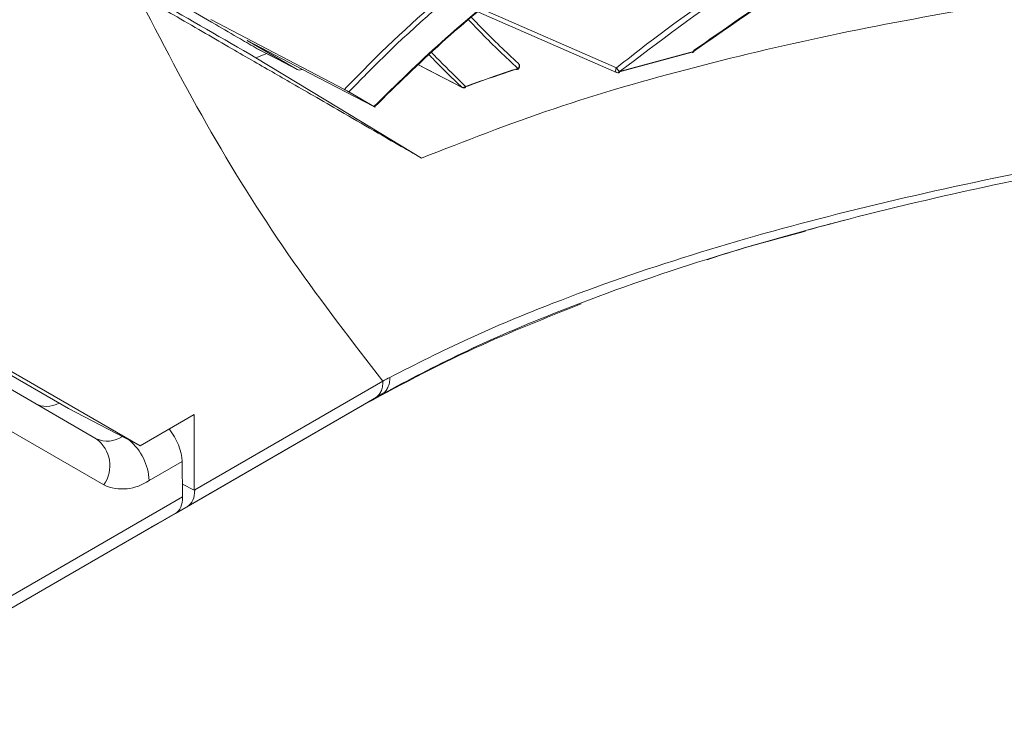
# Model space of a CAD drawing. Header units: millimetres. Extents: x 0 to 1118, y 0 to 864.
# Tile 201 of 256: x 223 to 237, y 602 to 612. Entities that reach past the tile are written whole.
import ezdxf

# ---------------------------------------------------------------- set-up
doc = ezdxf.new("R2010")
doc.units = ezdxf.units.MM

msp = doc.modelspace()

# ---------------------------------------------------------------- linework, layer by layer
at = {"color": 7, "linetype": 'Continuous', "lineweight": 15}
for p, q in [((229.5441, 611.9474), (231.4458, 611.1132)), ((225.8523, 611.8435), (227.6932, 610.8801)), ((227.0432, 611.156), (226.3531, 611.5544)), ((226.4945, 611.4419), (227.0451, 611.155)), ((232.488, 611.396), (231.4667, 611.1173)), ((231.4879, 611.126), (232.507, 611.4031)), ((226.4725, 611.318), (226.6229, 611.375)), ((230.0942, 611.2388), (230.0895, 611.2424)), ((228.7148, 611.2188), (229.3158, 610.9077)), ((228.1099, 610.6416), (227.755, 610.8464)), ((234.5347, 609.0636), (234.668, 609.0985)), ((223.8893, 606.4818), (220.7402, 608.3003)), ((221.12, 608.1366), (224.8756, 605.9678)), ((220.7527, 608.0978), (224.2718, 606.0656)), ((228.1213, 606.6285), (225.5301, 605.1326)), ((225.3627, 605.0359), (227.8919, 606.496)), ((224.8756, 605.9678), (223.8893, 606.4818)), ((224.8756, 605.9678), (225.6204, 606.3978)), ((225.6204, 606.3978), (225.6204, 605.3539)), ((225.4544, 605.7524), (225.4618, 605.2624)), ((225.6204, 605.3539), (225.4591, 605.4407)), ((225.6204, 605.3539), (225.6292, 605.359)), ((225.2125, 604.9492), (225.5301, 605.1326)), ((225.3626, 605.036), (220.8588, 602.436)), ((225.0451, 604.8526), (225.3626, 605.036)), ((220.5158, 602.2379), (225.024, 604.8404)), ((225.024, 604.8404), (225.0345, 604.8465)), ((225.0345, 604.8465), (225.0451, 604.8526))]:
    msp.add_line(p, q, dxfattribs=at)
at = {"color": 9, "linetype": 'Continuous', "lineweight": 0}
for p, q in [((229.5944, 611.9891), (231.445, 611.1774)), ((224.3754, 605.4285), (220.8563, 607.4606)), ((225.6292, 605.359), (228.2248, 606.8574)), ((227.8919, 606.496), (228.2154, 606.6829)), ((228.2154, 606.6829), (228.1213, 606.6285)), ((225.4544, 605.7524), (225.0004, 605.4903)), ((220.9627, 602.6651), (225.4618, 605.2624))]:
    msp.add_line(p, q, dxfattribs=at)
at = {"color": 7, "linetype": 'Continuous', "lineweight": 15, "flags": 128}
for points in [[(228.1011, 610.6447), (227.2132, 611.1068), (226.3531, 611.5544)], [(232.507, 611.4031), (232.5111, 611.3997), (232.5142, 611.3977), (232.5163, 611.3972), (232.5167, 611.3974)], [(226.4725, 611.318), (227.6144, 610.626), (228.7563, 609.9341)]]:
    msp.add_lwpolyline(points, dxfattribs=at)
at = {"color": 9, "linetype": 'Continuous', "lineweight": 0, "flags": 128}
for points in [[(226.4927, 611.4429), (226.7692, 611.2988), (227.0432, 611.156)], [(232.507, 611.4031), (232.506, 611.398), (232.5046, 611.394), (232.5026, 611.3912), (232.5002, 611.3896), (232.4997, 611.3894)], [(228.7154, 611.2194), (228.8551, 611.1471), (229.3117, 610.9107)], [(231.445, 611.1774), (231.4387, 611.1635), (231.435, 611.1491), (231.4342, 611.1357), (231.4363, 611.1245), (231.4412, 611.1165), (231.4458, 611.1133)], [(231.4879, 611.126), (231.4869, 611.1206), (231.4853, 611.1162), (231.4831, 611.1131), (231.4805, 611.1113), (231.4798, 611.111)], [(229.3117, 610.9107), (229.3143, 610.9085), (229.3158, 610.9077)]]:
    msp.add_lwpolyline(points, dxfattribs=at)
at = {"color": 7, "linetype": 'Continuous', "lineweight": 15}
for centre, radius, start, end in [((232.4993, 611.4022), 0.0128, 208.74537, 271.76484), ((232.4872, 611.4378), 0.05, 284.40951, 306.14437), ((230.0733, 611.1701), 0.0156, 218.05773, 279.54984), ((230.0601, 611.2022), 0.05, 288.35321, 0), ((230.0601, 611.2022), 0.05, 0, 47.0283), ((231.4659, 611.1591), 0.05, 246.31205, 286.16236), ((229.3388, 610.9521), 0.05, 242.62793, 289.92181)]:
    msp.add_arc(centre, radius, start, end, dxfattribs=at)
at = {"color": 9, "linetype": 'Continuous', "lineweight": 0}
for centre, radius, start, end in [((230.0673, 611.17), 0.0175, 299.46675, 3.8107), ((230.0582, 611.2093), 0.0465, 304.81762, 39.22644), ((231.7343, 611.3753), 0.3505, 214.37217, 225.3308), ((229.3299, 610.9554), 0.0483, 247.8282, 317.04322), ((229.3466, 610.9212), 0.0186, 299.79667, 3.94861), ((224.4261, 606.4036), 0.3716, 245.47436, 303.72087), ((223.9985, 605.6942), 0.4611, 324.81435, 53.64959), ((224.2267, 605.4545), 0.7746, 2.64983, 49.60778), ((224.6342, 606.0014), 0.6287, 245.68634, 305.61776)]:
    msp.add_arc(centre, radius, start, end, dxfattribs=at)
at = {"color": 7, "linetype": 'Continuous', "lineweight": 15}
for centre, major_axis, ratio, start_param, end_param in [((223.8067, 607.2001), (0.365, 0.6553), 0.587367, 3.1324733, 3.8175957), ((225.1008, 605.9565), (-0.2564, 0.4293), 0.56722, 3.9186434, 4.9512907), ((225.2757, 605.5631), (-0.2564, 0.4293), 0.56722, 3.1332452, 3.9186434), ((225.1083, 605.4665), (-0.2564, 0.4293), 0.56722, 3.1332452, 3.9186434)]:
    msp.add_ellipse(centre, major_axis=major_axis, ratio=ratio, start_param=start_param, end_param=end_param, dxfattribs=at)
at = {"color": 9, "linetype": 'Continuous', "lineweight": 0}
for points, knots in [([(227.6932, 610.8801), (227.8616, 611.0527), (228.455, 611.6612), (229.5653, 612.6214), (231.0471, 613.6964), (232.845, 614.7948), (234.9638, 615.8662), (237.396, 616.8692), (239.8614, 617.709), (242.5067, 618.4737), (245.3239, 619.1714), (248.3098, 619.8128), (250.3004, 620.2025), (251.2956, 620.3973)], [0, 0, 0, 0, 0.0270343, 0.0953028, 0.1638321, 0.2322355, 0.3328561, 0.4338237, 0.53505, 0.6360244, 0.7573115, 0.8786554, 1, 1, 1, 1]), ([(251.3133, 620.3352), (250.3184, 620.1405), (248.3285, 619.7512), (245.3436, 619.11), (242.5283, 618.4127), (239.8856, 617.6486), (237.4235, 616.8097), (234.9946, 615.8079), (232.8796, 614.738), (231.0858, 613.6416), (229.6082, 612.5693), (228.5062, 611.6157), (227.9185, 611.0138), (227.755, 610.8464)], [0, 0, 0, 0, 0.1215438, 0.2430872, 0.3645737, 0.4656219, 0.5669224, 0.6679637, 0.7686575, 0.8370116, 0.9054913, 0.9737104, 1, 1, 1, 1]), ([(231.445, 611.1774), (231.5835, 611.2867), (232.213, 611.7835), (233.3817, 612.5933), (234.9858, 613.5455), (236.6445, 614.3934), (238.4646, 615.2047), (240.4284, 615.967), (242.5346, 616.6787), (244.654, 617.3173), (246.0736, 617.6949), (246.7834, 617.8837)], [0, 0, 0, 0, 0.03023379, 0.13745137, 0.24471857, 0.35460034, 0.46450887, 0.59790742, 0.73133089, 0.86565977, 1, 1, 1, 1]), ([(247.0526, 617.8878), (246.3271, 617.6967), (244.876, 617.3144), (242.7005, 616.6649), (240.5295, 615.9364), (238.4933, 615.1477), (236.6017, 614.3032), (234.8494, 613.3951), (233.123, 612.3634), (232.0328, 611.5384), (231.4879, 611.126)], [0, 0, 0, 0, 0.1353739, 0.2707365, 0.4068464, 0.5429286, 0.6558517, 0.7687427, 0.8844087, 1, 1, 1, 1]), ([(228.3216, 606.9113), (228.6783, 607.0924), (229.3938, 607.4556), (230.7725, 608.0282), (232.4631, 608.6144), (234.5048, 609.1831), (236.6418, 609.6696), (238.9826, 610.1112), (241.4993, 610.5077), (244.699, 610.9403), (248.451, 611.389), (252.0172, 611.8307), (254.8556, 612.243), (256.972, 612.5942), (259.0644, 612.9986), (261.1236, 613.463), (263.1298, 614.0012), (264.5789, 614.4324), (265.3342, 614.7055), (265.4636, 614.7522)], [0, 0, 0, 0, 0.0365145, 0.0732359, 0.1299694, 0.1867292, 0.2450099, 0.3033089, 0.371979, 0.4407723, 0.5495433, 0.6587457, 0.713552, 0.7684073, 0.8233822, 0.8784798, 0.93353, 0.9886134, 1, 1, 1, 1]), ([(224.836, 612.198), (225.1696, 611.5543), (225.8369, 610.2665), (226.9685, 608.4833), (227.8061, 607.3993), (228.2248, 606.8574)], [0, 0, 0, 0, 0.333268, 0.6667314, 1, 1, 1, 1]), ([(230.0847, 611.1711), (229.9173, 611.3285), (229.6857, 611.5462), (229.4652, 611.7774), (229.404, 611.8415)], [0, 0, 0, 0, 0.7228912, 1, 1, 1, 1]), ([(228.8954, 611.3911), (228.9173, 611.3683), (229.0531, 611.2273), (229.2104, 611.0721), (229.3466, 610.9405), (229.3652, 610.9225)], [0, 0, 0, 0, 0.1427594, 0.8827657, 1, 1, 1, 1]), ([(229.3117, 610.9107), (229.293, 610.9287), (229.1567, 611.0603), (229.0059, 611.2087), (228.8766, 611.3427), (228.8613, 611.3586)], [0, 0, 0, 0, 0.1225574, 0.8961551, 1, 1, 1, 1]), ([(228.3216, 606.9113), (228.3199, 606.8853), (228.3165, 606.8335), (228.2945, 606.769), (228.2619, 606.716), (228.2309, 606.6939), (228.2154, 606.6829)], [0, 0, 0, 0, 0.2499926, 0.4999922, 0.74999, 1, 1, 1, 1]), ([(228.2247, 606.8574), (228.2247, 606.8574), (228.2248, 606.8574), (228.2569, 606.876), (228.2893, 606.8936), (228.3216, 606.9113)], [0, 0, 0, 0, 0.0001092, 0.0007095, 1, 1, 1, 1]), ([(228.2247, 606.8574), (228.2234, 606.8314), (228.2208, 606.7794), (228.1997, 606.7147), (228.1676, 606.6616), (228.1367, 606.6395), (228.1213, 606.6285)], [0, 0, 0, 0, 0.2499928, 0.4999988, 0.7499982, 1, 1, 1, 1])]:
    msp.add_open_spline(points, degree=3, knots=knots, dxfattribs=at)
at = {"color": 7, "linetype": 'Continuous', "lineweight": 15}
for points, knots in [([(228.1099, 610.6416), (228.4139, 610.9403), (229.0218, 611.5377), (230.2305, 612.5322), (231.7449, 613.5908), (233.58, 614.6446), (235.3035, 615.4768), (237.4092, 616.3628), (239.9071, 617.2472), (242.9614, 618.1319), (245.0041, 618.6125), (246.0252, 618.8528)], [0, 0, 0, 0, 0.0622346, 0.1244829, 0.2282574, 0.3324101, 0.4364201, 0.5130393, 0.675193, 0.837619, 1, 1, 1, 1]), ([(232.507, 611.4031), (232.9306, 611.6999), (233.778, 612.2934), (235.1103, 613.078), (236.4752, 613.7965), (238.4121, 614.7013), (240.9379, 615.694), (244.4635, 616.8316), (248.4293, 617.8824), (251.3532, 618.5673), (252.8161, 618.9099)], [0, 0, 0, 0, 0.0682198, 0.1364577, 0.2058505, 0.2752537, 0.4256459, 0.5768716, 0.7882914, 1, 1, 1, 1]), ([(249.2831, 618.0803), (249.0064, 618.0146), (247.2672, 617.6011), (244.4893, 616.8506), (240.9597, 615.7163), (238.438, 614.7252), (236.5076, 613.8245), (235.1465, 613.1102), (233.8037, 612.3223), (232.941, 611.7186), (232.5098, 611.4169)], [0, 0, 0, 0, 0.0482856, 0.3035137, 0.4851167, 0.6675115, 0.750046, 0.8325685, 0.9162958, 1, 1, 1, 1]), ([(240.0186, 617.2471), (239.6795, 617.1416), (238.6333, 616.816), (237.1195, 616.2488), (235.4778, 615.5607), (234.0736, 614.8955), (232.6824, 614.1482), (231.3197, 613.3092), (230.097, 612.432), (229.0171, 611.5447), (228.4072, 610.9454), (228.1011, 610.6447)], [0, 0, 0, 0, 0.079531, 0.2453953, 0.3579793, 0.4715519, 0.5851022, 0.7009517, 0.8167596, 0.9080524, 1, 1, 1, 1]), ([(261.0464, 613.4554), (260.3671, 613.2954), (259.007, 612.975), (256.9188, 612.5726), (254.8073, 612.2167), (251.973, 611.7986), (248.4077, 611.3462), (244.6545, 610.8831), (241.4488, 610.4344), (238.9411, 610.0249), (236.6237, 609.572), (234.4905, 609.0709), (232.4189, 608.4755), (230.6904, 607.854), (229.2921, 607.2504), (228.575, 606.8724), (228.2154, 606.6829)], [0, 0, 0, 0, 0.0622224, 0.1245986, 0.186711, 0.2488915, 0.3728583, 0.4965384, 0.5747936, 0.6531554, 0.7181855, 0.7831963, 0.8496839, 0.9161376, 0.9579529, 1, 1, 1, 1]), ([(226.4927, 611.4429), (226.415, 611.4878), (226.2234, 611.5984), (225.8826, 611.7952), (225.4975, 612.0176), (225.1158, 612.238), (224.784, 612.4296), (224.4801, 612.6051), (224.1701, 612.7842), (223.8294, 612.9809), (223.5034, 613.1691), (223.2956, 613.2891), (223.2162, 613.3349)], [0, 0, 0, 0, 0.0699994, 0.1725241, 0.3075707, 0.4185482, 0.5193821, 0.6102256, 0.6969957, 0.8045112, 0.9253298, 1, 1, 1, 1]), ([(226.4725, 611.318), (226.0194, 611.5797), (225.1131, 612.103), (224.0241, 612.7318), (223.4034, 613.0902), (223.2162, 613.1983)], [0, 0, 0, 0, 0.411205, 0.8224174, 1, 1, 1, 1]), ([(224.8359, 612.1979), (224.9035, 612.1589), (225.0698, 612.0629), (225.3687, 611.8903), (225.7212, 611.6867), (226.0809, 611.479), (226.4031, 611.2929), (226.6958, 611.1239), (226.9951, 610.9511), (227.3256, 610.7602), (227.7203, 610.5323), (228.1233, 610.2996), (228.4784, 610.0945), (228.6779, 609.9793), (228.7563, 609.9341)], [0, 0, 0, 0, 0.053622, 0.1320807, 0.2353716, 0.3288818, 0.410565, 0.483253, 0.5528407, 0.6385083, 0.7339244, 0.8508873, 0.9414294, 1, 1, 1, 1]), ([(228.7563, 609.9341), (229.3575, 610.1694), (230.5598, 610.6398), (232.5065, 611.1973), (234.511, 611.6694), (235.8849, 611.9151), (236.5736, 612.0382)], [0, 0, 0, 0, 0.2512035, 0.5023002, 0.7504939, 1, 1, 1, 1]), ([(229.4444, 611.875), (229.4939, 611.8233), (229.7028, 611.6049), (229.9221, 611.3993), (230.0895, 611.2424)], [0, 0, 0, 0, 0.2365774, 1, 1, 1, 1]), ([(227.0432, 611.156), (227.0531, 611.1525), (227.0714, 611.1459), (227.0979, 611.1516), (227.1113, 611.1568), (227.1135, 611.1576)], [0, 0, 0, 0, 0.4959765, 0.918035, 1, 1, 1, 1]), ([(230.061, 611.1605), (229.9537, 611.1245), (229.7111, 611.0433), (229.4727, 610.958), (229.3398, 610.9104)], [0, 0, 0, 0, 0.4424791, 1, 1, 1, 1]), ([(229.3652, 610.9225), (229.4978, 610.9698), (229.7356, 611.0546), (229.9776, 611.1354), (230.0847, 611.1711)], [0, 0, 0, 0, 0.5575056, 1, 1, 1, 1]), ([(227.755, 610.8464), (227.7515, 610.8484), (227.7444, 610.8525), (227.7297, 610.8606), (227.7138, 610.8692), (227.7013, 610.8759), (227.695, 610.8792), (227.6932, 610.8801)], [0, 0, 0, 0, 0.2255572, 0.4509466, 0.6808257, 0.9120017, 1, 1, 1, 1]), ([(228.1011, 610.6447), (228.1048, 610.6428), (228.1122, 610.639), (228.1183, 610.636), (228.1196, 610.6357), (228.1164, 610.6378), (228.1119, 610.6405), (228.1099, 610.6416)], [0, 0, 0, 0, 0.2141163, 0.4285185, 0.6382972, 0.8461281, 1, 1, 1, 1]), ([(234.0241, 608.9265), (234.1463, 608.9601), (234.3075, 609.0045), (234.467, 609.046), (234.5055, 609.056)], [0, 0, 0, 0, 0.75872023, 1, 1, 1, 1]), ([(232.6967, 608.5322), (232.7048, 608.535), (233.1383, 608.6852), (233.5998, 608.8069), (234.0527, 608.9262)], [0, 0, 0, 0, 0.0186792, 1, 1, 1, 1]), ([(227.8919, 606.496), (228.4151, 606.7783), (229.3766, 607.297), (230.463, 607.7274), (230.9583, 607.9235)], [0, 0, 0, 0, 0.5441508, 1, 1, 1, 1])]:
    msp.add_open_spline(points, degree=3, knots=knots, dxfattribs=at)

doc.saveas('drawing.dxf')
